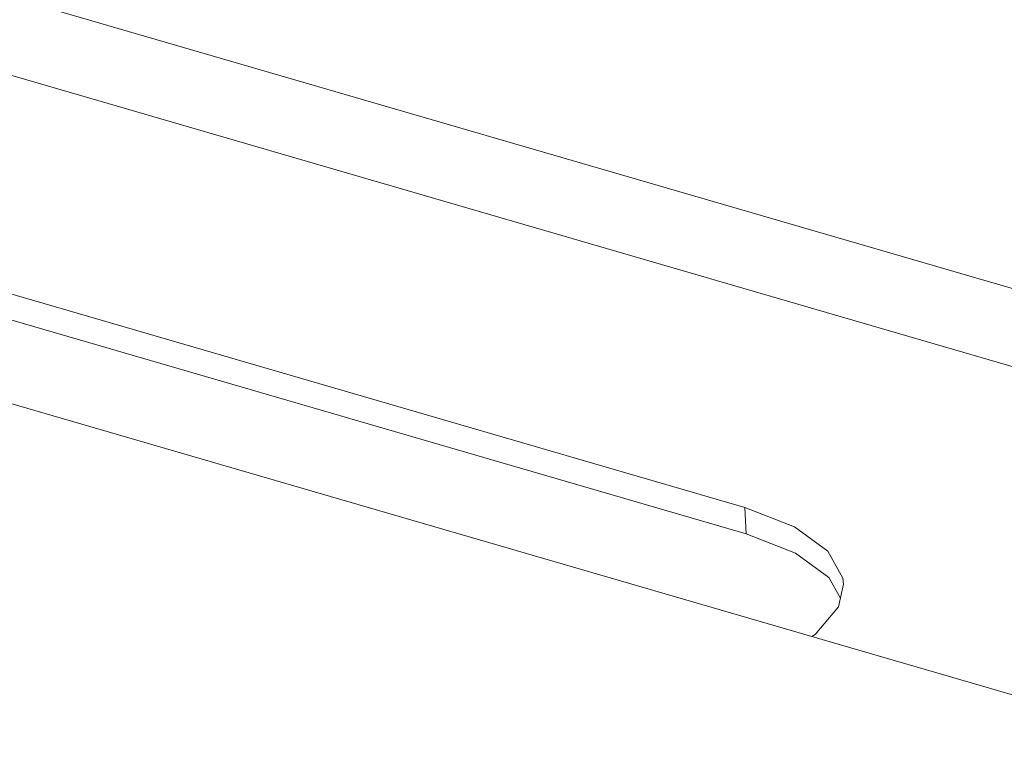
# Model space of a CAD drawing. Header units: millimetres. Extents: x 3925 to 5043, y -86 to 778.
# Tile 132 of 159: x 4813 to 4830, y 411 to 424. Entities that reach past the tile are written whole.
import ezdxf

# ---------------------------------------------------------------- set-up
doc = ezdxf.new("R2010")
doc.units = ezdxf.units.MM
doc.header["$LTSCALE"] = 46.255
doc.layers.add('140-155102-0DXF_CONTINUOUS_LINE', color=7, linetype='CONTINUOUS')

msp = doc.modelspace()

# ---------------------------------------------------------------- linework, layer by layer
at = {"layer": '140-155102-0DXF_CONTINUOUS_LINE', "color": 7, "linetype": 'Continuous', "lineweight": 0}
for p, q in [((4778.5974, 433.8627), (4850.4261, 412.9706)), ((4758.387, 432.6184), (4844.7978, 407.485)), ((4850.4898, 411.5855), (4778.6611, 432.4777)), ((4795.4037, 423.7706), (4825.6474, 414.9739)), ((4825.6687, 414.5123), (4795.425, 423.3089)), ((4826.5166, 414.6347), (4825.6474, 414.9739)), ((4825.6474, 414.9739), (4825.6687, 414.5123)), ((4827.1223, 413.7507), (4827.3227, 413.3875)), ((4827.2892, 413.2361), (4827.3765, 413.6304))]:
    msp.add_line(p, q, dxfattribs=at)
for points in [[(4825.6687, 414.5123), (4826.5378, 414.173), (4827.1223, 413.7507)], [(4827.3765, 413.6304), (4827.3642, 413.7355), (4827.1011, 414.2123), (4826.5166, 414.6347)], [(4826.825, 412.7125), (4826.8803, 412.7469), (4827.2892, 413.2361)]]:
    msp.add_lwpolyline(points, dxfattribs=at)

doc.saveas('drawing.dxf')
